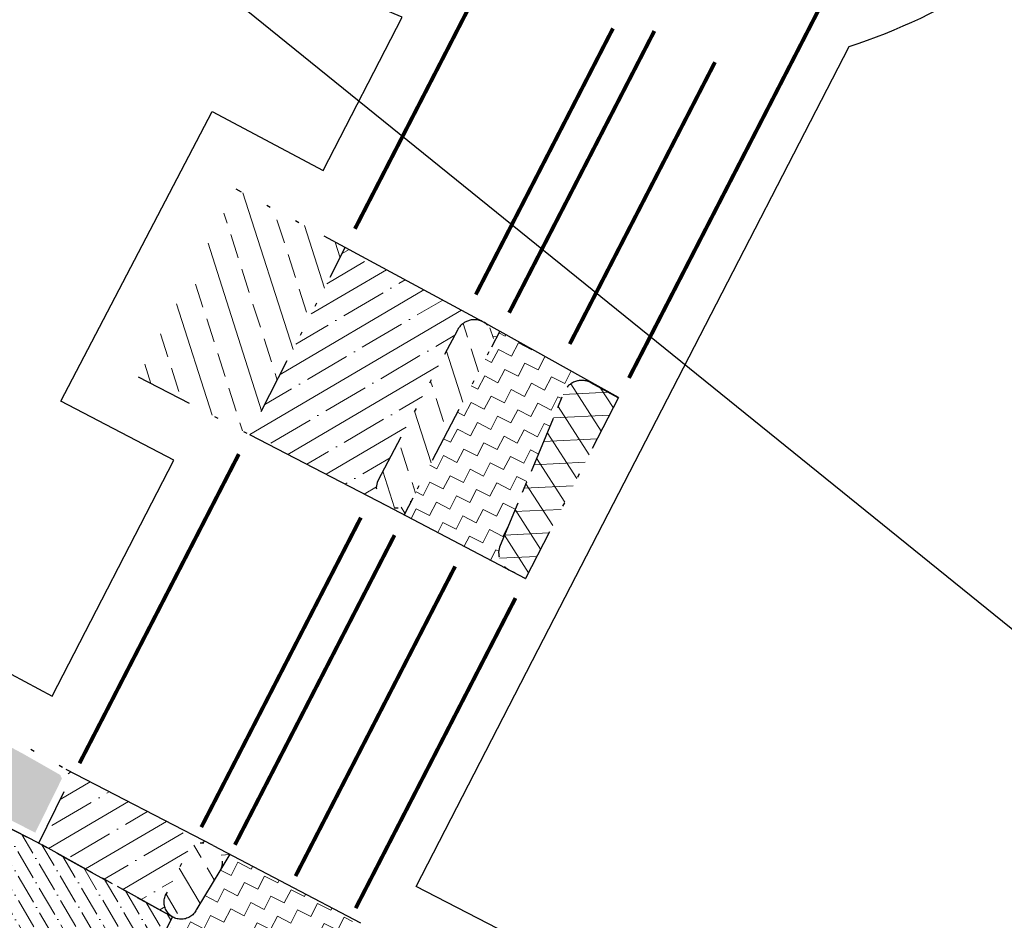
# Model space of a CAD drawing. Header units: metres. Extents: x 152057 to 155740, y 463538 to 465228.
# Tile 55 of 65: x 153829 to 153854, y 463822 to 463845. Entities that reach past the tile are written whole.
import ezdxf

# ---------------------------------------------------------------- set-up
doc = ezdxf.new("R2010")
doc.units = ezdxf.units.M
for name, pattern in [('CENTER__G5', [2.4, 1.5, -0.3, 0.3, -0.3]), ('DIVIDE__G5', [3.75, 1.5, -0.75, 0, -0.75, 0, -0.75]), ('LIJN03-27', [3, 0.3, -2.7]), ('LIJN05-05', [1, 0.5, -0.5])]:
    doc.linetypes.add(name, pattern=pattern)
doc.layers.add('-DR-alg-kader', color=3, linetype='Continuous', plot=False)
for name, color, linetype in [('-DR-alg-projectgrens 1-500', 3, 'PROJECTGRENS_1-500'), ('-DR-v-mk-demarkeren', 252, 'Continuous'), ('-DR-v-vh-asfalt zagen', 10, 'CENTER__G5'), ('-DR-v-vh-band 10x20', 5, 'CENTER__G5'), ('-DR-v-vh-band 18-20x25', 5, 'DIVIDE__G5'), ('-DR-v-vh-bss', 1, 'Continuous'), ('-DR-v-vh-kantverharding', 1, 'Continuous')]:
    doc.layers.add(name, color=color, linetype=linetype)
doc.layers.add('-DR-nw-gr-arc-gras', color=7, linetype='Continuous', true_color=0xd5e7cb)
for name, color, linetype, lineweight in [('-DR-v-gr-begroeiing', 84, 'Continuous', 9), ('-DR-v-vh-arc-asfalt frezen', 252, 'Continuous', 9), ('-DR-v-vh-arc-asfalt opbreken', 252, 'Continuous', 9), ('-DR-v-vh-arc-BSS keiformaat', 252, 'Continuous', 9), ('-DR-v-vh-arc-BSS waalformaat', 252, 'Continuous', 9), ('-DR-v-vh-arc-tegels', 252, 'Continuous', 9)]:
    doc.layers.add(name, color=color, linetype=linetype, lineweight=lineweight)
doc.linetypes.add('PROJECTGRENS_1-500', pattern='A,0.8,-0.32,[133,ltypeshp.shx,S=0.32,R=0,X=-0.32,Y=0],-0.32,3.18', length=4.62)
pattern_1 = [(30.44818846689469, (0, 0), (-0.4826879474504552, 0.8211385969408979), []), (30.44818846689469, (0.6519135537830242, -0.1692253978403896), (-0.4826879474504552, 0.8211385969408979), [1.190625, -0.238125, 0, -0.238125])]
pattern_2 = [(107.7388334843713, (153803.8296248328, 463798.4931350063), (-1.209618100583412, -0.3869419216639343), []), (107.7388334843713, (153804.2409630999, 463799.2914153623), (-1.209618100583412, -0.3869419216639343), [0.635, -0.3175])]
pattern_3 = [(122.7388334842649, (153794.3812303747, 463803.3617080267), (-0.5046866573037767, -0.3244863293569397), []), (182.738833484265, (153794.3812303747, 463803.3617080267), (0.02867007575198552, -0.5993146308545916), [])]

msp = doc.modelspace()

# ---------------------------------------------------------------- hatches: boundary and pattern name
at = {"layer": '-DR-nw-gr-arc-gras'}
h = msp.add_hatch(dxfattribs=at)
h.set_pattern_fill('GRASS', color=256, scale=0.02)
h.set_pattern_definition([(63.89908590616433, (153663.5992021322, 463866.3023531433), (-0.1645423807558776, 0.4806139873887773), [0.09525, -0.6231704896]), (18.89908590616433, (153663.5992021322, 463866.3023531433), (-0.1645423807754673, 0.4806139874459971), [0.09524999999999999, -0.41275]), (108.8990859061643, (153663.5992021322, 463866.3023531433), (-0.4806139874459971, -0.1645423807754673), [0.09525, -0.41275])])
edge = h.paths.add_edge_path()
edge.add_line((153797.5399930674, 463834.3337721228), (153803.9728203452, 463830.9698184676))
edge.add_line((153803.9728203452, 463830.9698184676), (153804.1118400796, 463831.2356633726))
edge.add_line((153804.1118400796, 463831.2356633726), (153806.7702891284, 463829.8454660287))
edge.add_line((153806.7702891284, 463829.8454660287), (153806.631269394, 463829.5796211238))
edge.add_line((153806.631269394, 463829.5796211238), (153813.2973163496, 463826.0937086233))
edge.add_line((153813.2973163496, 463826.0937086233), (153813.4363360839, 463826.3595535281))
edge.add_line((153813.4363360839, 463826.3595535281), (153816.0947851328, 463824.9693561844))
edge.add_line((153816.0947851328, 463824.9693561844), (153815.9557653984, 463824.7035112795))
edge.add_line((153815.9557653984, 463824.7035112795), (153821.9629866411, 463821.5621221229))
edge.add_line((153821.9629866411, 463821.5621221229), (153822.1020063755, 463821.8279670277))
edge.add_line((153822.1020063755, 463821.8279670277), (153824.5221126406, 463820.5624075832))
edge.add_line((153824.5221126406, 463820.5624075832), (153824.7595722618, 463820.4360808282))
edge.add_line((153824.7595722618, 463820.4360808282), (153824.6205383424, 463820.1702087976))
edge.add_line((153824.6205383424, 463820.1702087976), (153825.9742960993, 463819.3615826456))
edge.add_line((153825.9742960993, 463819.3615826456), (153825.9194379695, 463819.2779729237))
edge.add_arc((153815.7267974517, 463803.743286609), 18.57999998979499, 49.54055640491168, 56.730261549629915, ccw=False)
edge.add_line((153827.7835385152, 463817.8801672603), (153829.1053021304, 463816.752891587))
edge.add_arc((153845.1139028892, 463835.5234430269), 24.66999999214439, 229.5405564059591, 241.2806841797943)
edge.add_line((153833.2594947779, 463813.8882423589), (153841.6115660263, 463809.3119565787))
edge.add_arc((153840.6985795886, 463807.6456865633), 1.899999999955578, -24.096238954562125, 61.28068418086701, ccw=False)
edge.add_line((153842.433015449, 463806.8699725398), (153841.7337240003, 463806.895131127))
edge.add_line((153841.7337240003, 463806.895131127), (153839.1178162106, 463808.3638273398))
edge.add_line((153839.1178162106, 463808.3638273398), (153839.7279268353, 463809.4560296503))
edge.add_line((153839.7279268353, 463809.4560296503), (153825.591, 463817.353))
edge.add_line((153825.591, 463817.353), (153806.399, 463827.38))
edge.add_line((153806.399, 463827.38), (153790.122, 463836.275))
edge.add_line((153790.122, 463836.275), (153774.4180229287, 463844.7176352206))
edge.add_line((153774.4180229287, 463844.7176352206), (153777.726759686, 463843.9231771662))
edge.add_arc((153772.4315846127, 463821.8699796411), 22.68000000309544, 62.39333539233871, 76.49835225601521, ccw=False)
edge.add_line((153782.9414765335, 463841.967854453), (153786.8417692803, 463839.9282529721))
edge.add_line((153786.8417692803, 463839.9282529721), (153786.9807890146, 463840.194097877))
edge.add_line((153786.9807890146, 463840.194097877), (153789.6392380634, 463838.8039005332))
edge.add_line((153789.6392380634, 463838.8039005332), (153789.5002183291, 463838.5380556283))
edge.add_line((153789.5002183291, 463838.5380556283), (153794.8815440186, 463835.7239694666))
edge.add_line((153794.8815440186, 463835.7239694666), (153795.020563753, 463835.9898143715))
edge.add_line((153795.020563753, 463835.9898143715), (153797.6790128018, 463834.5996170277))
edge.add_line((153797.6790128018, 463834.5996170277), (153797.5399930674, 463834.3337721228))
at = {"layer": '-DR-v-gr-begroeiing'}
h = msp.add_hatch(dxfattribs=at)
h.set_pattern_fill('ANSI38', color=256, scale=0.15)
h.set_pattern_definition([(17.73883348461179, (153660.4690444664, 463872.3640404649), (-0.1451032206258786, 0.4536067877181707), []), (107.7388334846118, (153660.4690444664, 463872.3640404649), (-0.7438132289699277, 0.7621103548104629), [1.190625, -0.714375])])
h.paths.add_polyline_path([(153719.2745970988, 463881.6493133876), (153709.3458602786, 463886.0193172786), (153707.0884767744, 463886.9710878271), (153706.5313617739, 463885.4112763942), (153723.524, 463877.924), (153745.183, 463867.5419999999), (153754.982, 463862.4599999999), (153765.14, 463857.4419999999), (153781.5965525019, 463848.4184692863), (153784.0118462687, 463847.3537272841), (153794.5581301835, 463841.9740117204), (153800.1659715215, 463838.9325554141), (153807.6795477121, 463835.008776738), (153818.1939541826, 463829.3710949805), (153828.9365039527, 463823.8528167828), (153829.6338358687, 463825.2676687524), (153829.5905435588, 463825.3633884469), (153828.6149898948, 463825.9192271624), (153817.2160895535, 463831.9868902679), (153805.6423312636, 463838.024764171), (153774.7996259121, 463854.1871337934), (153769.4174305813, 463857.0497058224), (153748.4798244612, 463867.7794790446), (153741.5686646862, 463871.2200650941), (153729.1104787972, 463877.1132069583), (153724.552149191, 463879.2694168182), (153723.1868327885, 463879.8846581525)])
at = {"layer": '-DR-v-vh-arc-asfalt frezen'}
h = msp.add_hatch(dxfattribs=at)
h.set_pattern_fill('AVH-ASFALT_FREESVAK', color=256, scale=0.25, pattern_type=2)
h.set_pattern_definition([(332.7388334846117, (500794.4463793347, 806394.153691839), (0.5261621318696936, 0.1683127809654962), [0.390625, -0.390625]), (62.73883348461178, (500794.7936167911, 806393.9747671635), (-0.1683127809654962, 0.5261621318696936), [0.3906249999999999, -0.3906249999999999])])
edge = h.paths.add_edge_path()
edge.add_arc((153841.5571696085, 463831.1750340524), 0.5000000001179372, 157.3438238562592, 242.2044303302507)
edge.add_line((153841.3240104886, 463830.7327255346), (153838.5827420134, 463832.1689361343))
edge.add_line((153838.5827420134, 463832.1689361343), (153841.0859989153, 463836.9713008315))
edge.add_line((153841.0859989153, 463836.9713008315), (153843.4691838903, 463835.6216423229))
edge.add_arc((153843.2299630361, 463835.1825826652), 0.5000000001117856, 61.41632309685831, 157.3438238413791)
edge.add_line((153842.7685465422, 463835.375182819), (153841.0957531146, 463831.3676342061))
h = msp.add_hatch(dxfattribs=at)
h.set_pattern_fill('AVH-ASFALT_FREESVAK', color=256, scale=0.25, pattern_type=2)
h.set_pattern_definition([(332.7388334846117, (153265.3658600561, 463978.6637175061), (0.5261621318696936, 0.1683127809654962), [0.390625, -0.390625]), (62.73883348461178, (153265.7130975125, 463978.4847928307), (-0.1683127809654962, 0.5261621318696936), [0.3906249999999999, -0.3906249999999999])])
edge = h.paths.add_edge_path()
edge.add_line((153834.0287231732, 463823.2905150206), (153833.766, 463822.857))
edge.add_line((153833.766, 463822.857), (153833.163, 463821.8620000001))
edge.add_arc((153832.7523677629, 463822.0343023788), 0.4453166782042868, 239.1480787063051, 337.2369492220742, ccw=False)
edge.add_line((153832.524, 463821.6520000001), (153832.3580839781, 463821.330008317))
edge.add_line((153832.3580839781, 463821.330008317), (153833.6008343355, 463820.6896433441))
edge.add_line((153833.6008343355, 463820.6896433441), (153832.2465748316, 463818.0614444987))
edge.add_line((153832.2465748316, 463818.0614444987), (153835.0435366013, 463816.5282800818))
edge.add_line((153835.0435366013, 463816.5282800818), (153836.2792385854, 463818.7833697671))
edge.add_arc((153838.8214311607, 463820.726886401), 3.199999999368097, 170.2635479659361, 217.3980605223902, ccw=False)
edge.add_line((153835.6675237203, 463821.2680590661), (153836.8030077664, 463821.0732236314))
edge.add_line((153836.8030077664, 463821.0732236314), (153836.836, 463821.292))
edge.add_arc((153837.2512655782, 463821.0547188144), 0.4782759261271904, 66.10459204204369, 150.2565156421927, ccw=False)
edge.add_line((153837.445, 463821.492), (153834.0287231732, 463823.2905150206))
at = {"layer": '-DR-v-vh-arc-asfalt opbreken'}
h = msp.add_hatch(dxfattribs=at)
h.set_pattern_fill('AVH-ASFALT_LAAG1-D', color=256, scale=20, angle=-270, pattern_type=2)
h.set_pattern_definition(pattern_3)
edge = h.paths.add_edge_path()
edge.add_line((153841.0859989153, 463836.9713008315), (153840.6922028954, 463837.191199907))
edge.add_arc((153840.4225890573, 463836.7736099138), 0.4970644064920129, -26.091247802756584, 57.151995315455, ccw=False)
edge.add_line((153840.8690000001, 463836.5550000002), (153841.0859989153, 463836.9713008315))
h = msp.add_hatch(dxfattribs=at)
h.set_pattern_fill('AVH-ASFALT_LAAG1-D', color=256, scale=20, angle=-270, pattern_type=2)
h.set_pattern_definition([(122.7388334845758, (502880.5632600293, 805672.0225700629), (-0.504686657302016, -0.324486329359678), []), (182.7388334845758, (502880.5632600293, 805672.0225700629), (0.02867007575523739, -0.599314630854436), [])])
edge = h.paths.add_edge_path()
edge.add_arc((153841.5571696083, 463831.1750340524), 0.4999999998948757, 157.3438238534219, 237.6043773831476)
edge.add_line((153841.2892884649, 463830.7528496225), (153841.7630000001, 463830.5050000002))
edge.add_line((153841.7630000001, 463830.5050000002), (153844.1863554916, 463835.230892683))
edge.add_line((153844.1863554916, 463835.230892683), (153843.4691838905, 463835.6216423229))
edge.add_arc((153843.2299630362, 463835.1825826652), 0.5000000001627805, 61.41632309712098, 157.3438238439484)
edge.add_line((153842.7685465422, 463835.375182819), (153841.0957531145, 463831.367634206))
h = msp.add_hatch(dxfattribs=at)
h.set_pattern_fill('AVH-ASFALT_LAAG1-D', color=256, scale=20, angle=-270, pattern_type=2)
h.set_pattern_definition(pattern_3)
edge = h.paths.add_edge_path()
edge.add_line((153838.809, 463832.603), (153838.5827420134, 463832.1689361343))
edge.add_line((153838.5827420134, 463832.1689361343), (153838.1320000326, 463832.4049999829))
edge.add_arc((153838.3671056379, 463832.8575251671), 0.5099545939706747, 242.546251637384, 330.0586402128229)
h = msp.add_hatch(dxfattribs=at)
h.set_pattern_fill('AVH-ASFALT_LAAG1-D', color=256, scale=20, angle=-270, pattern_type=2)
h.set_pattern_definition(pattern_3)
edge = h.paths.add_edge_path()
edge.add_line((153833.766, 463822.857), (153834.0287231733, 463823.2905150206))
edge.add_line((153834.0287231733, 463823.2905150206), (153833.594, 463823.519))
edge.add_arc((153833.336599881, 463823.0987782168), 0.4927891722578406, -29.38214019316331, 58.51111511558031, ccw=False)
at = {"layer": '-DR-v-vh-arc-BSS keiformaat'}
h = msp.add_hatch(dxfattribs=at)
h.set_pattern_fill('ANSI36', color=256, scale=0.1, angle=90)
h.set_pattern_definition([(120.4481884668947, (-2.047595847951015, 1.122363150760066), (-0.555280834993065, 0.3181015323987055), [0.7937500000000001, -0.15875, 0, -0.15875])])
h.paths.add_polyline_path([(153828.345365, 463822.1835341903), (153827.5380813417, 463820.6377943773), (153832.2465748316, 463818.0614444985), (153833.6008343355, 463820.6896433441), (153832.3580839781, 463821.330008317), (153832.5239999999, 463821.6519999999), (153829.0260000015, 463823.5819999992), (153825.5326912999, 463825.3764575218), (153824.8343100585, 463824.0409557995)])
at = {"layer": '-DR-v-vh-arc-BSS waalformaat'}
h = msp.add_hatch(dxfattribs=at)
h.set_pattern_fill('ANSI33', color=256, scale=0.2, angle=89.99999999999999)
h.set_pattern_definition(pattern_2)
h.paths.add_polyline_path([(153837.0460000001, 463839.1590000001), (153834.194, 463840.6820000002), (153831.628, 463835.7760000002), (153834.539, 463834.2680000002)])
h = msp.add_hatch(dxfattribs=at)
h.set_pattern_fill('ANSI33', color=256, scale=0.2, angle=89.99999999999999)
h.set_pattern_definition(pattern_2)
edge = h.paths.add_edge_path()
edge.add_arc((153840.4223279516, 463836.7740221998), 0.4962444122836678, 63.20949564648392, 153.5574446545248)
edge.add_line((153839.978, 463836.995), (153837.899, 463833.06))
edge.add_arc((153838.3686331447, 463832.8578672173), 0.5112855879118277, 156.7126804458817, 241.1591427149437)
edge.add_line((153838.122, 463832.41), (153838.132, 463832.405))
edge.add_arc((153838.3671056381, 463832.8575251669), 0.5099545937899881, 242.5462474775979, 330.0586402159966)
edge.add_line((153838.809, 463832.603), (153840.869, 463836.555))
edge.add_arc((153840.4225890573, 463836.7736099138), 0.4970644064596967, 333.9087521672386, 418.405927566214)
edge.add_line((153840.683, 463837.197), (153840.646, 463837.217))
h = msp.add_hatch(dxfattribs=at)
h.set_pattern_fill('ANSI33', color=256, scale=0.2, angle=89.99999999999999)
h.set_pattern_definition([(120.4481884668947, (0, 0), (-1.094851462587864, -0.6435839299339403), []), (120.4481884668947, (0.2256338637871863, 0.869218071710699), (-1.094851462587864, -0.6435839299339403), [0.635, -0.3175])])
edge = h.paths.add_edge_path()
edge.add_arc((153832.7523677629, 463822.0343023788), 0.4453166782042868, 143.3697457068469, 337.2369492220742, ccw=False)
edge.add_line((153832.395, 463822.3), (153832.92, 463823.362))
edge.add_arc((153833.3365998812, 463823.0987782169), 0.4927891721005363, -29.382140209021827, 147.7139287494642, ccw=False)
edge.add_line((153833.766, 463822.857), (153833.163, 463821.862))
at = {"layer": '-DR-v-vh-arc-tegels'}
h = msp.add_hatch(dxfattribs=at)
h.set_pattern_fill('ANSI35', color=256, scale=0.15)
h.set_pattern_definition(pattern_1)
edge = h.paths.add_edge_path()
edge.add_line((153840.646000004, 463837.2169999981), (153837.0460000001, 463839.1590000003))
edge.add_line((153837.0460000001, 463839.1590000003), (153834.5390000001, 463834.2680000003))
edge.add_line((153834.5390000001, 463834.2680000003), (153838.1219999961, 463832.4100000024))
edge.add_arc((153838.3686331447, 463832.8578672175), 0.5112855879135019, 156.7126804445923, 241.1591422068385, ccw=False)
edge.add_line((153837.8990000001, 463833.0600000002), (153839.978, 463836.9950000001))
edge.add_arc((153840.4223279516, 463836.7740221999), 0.4962444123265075, 63.20949513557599, 153.5574446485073, ccw=False)
h = msp.add_hatch(dxfattribs=at)
h.set_pattern_fill('ANSI35', color=256, scale=0.15)
h.set_pattern_definition(pattern_1)
edge = h.paths.add_edge_path()
edge.add_arc((153833.3365998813, 463823.098778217), 0.4927891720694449, 66.8912572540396, 147.7139287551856, ccw=False)
edge.add_line((153833.5300085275, 463823.5520267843), (153829.746, 463825.5050000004))
edge.add_line((153829.746, 463825.5050000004), (153829.8550000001, 463825.2640000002))
edge.add_line((153829.8550000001, 463825.2640000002), (153829.0260000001, 463823.5820000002))
edge.add_line((153829.0260000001, 463823.5820000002), (153832.5240000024, 463821.6519999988))
edge.add_arc((153832.752367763, 463822.0343023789), 0.4453166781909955, 143.3697457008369, 239.1480790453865, ccw=False)
edge.add_line((153832.3950000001, 463822.3000000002), (153832.9200000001, 463823.3620000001))

# ---------------------------------------------------------------- linework, layer by layer
at = {"layer": '-DR-alg-kader'}
msp.add_lwpolyline([(154169.1253635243, 464191.397187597), (153867.6297841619, 463818.5424280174), (153799.007401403, 463874.0314475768), (154100.5029807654, 464246.8862071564)], close=True, dxfattribs=at)
at = {"layer": '-DR-alg-projectgrens 1-500', "flags": 128}
for points in [[(153511.3509244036, 463946.4033518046), (153521.1535515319, 463943.9575321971), (153528.981230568, 463941.8734164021), (153547.3648050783, 463937.375966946), (153555.4982266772, 463935.3346219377), (153568.8073447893, 463932.2830148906), (153586.3344468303, 463928.5882041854), (153594.0590447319, 463926.8269998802), (153605.5615836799, 463923.8779905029), (153608.9640409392, 463923.0055140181), (153618.3057192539, 463920.3693169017), (153634.2807767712, 463915.3227170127), (153646.1687783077, 463911.5319334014), (153654.0297129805, 463908.8658857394), (153661.9871374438, 463906.1803551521), (153676.9675454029, 463900.7821182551), (153691.2585761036, 463895.309000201), (153704.4876769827, 463889.9125768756), (153710.0185479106, 463887.5806204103), (153719.9665217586, 463883.2021495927), (153723.885254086, 463881.4345638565), (153725.2648810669, 463880.8128738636), (153729.837409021, 463878.6499478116), (153742.3110148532, 463872.7495117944), (153749.2463165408, 463869.2969071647), (153770.2042706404, 463858.5567063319), (153775.5933056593, 463855.6904965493), (153806.4300155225, 463839.5312687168), (153818.0104978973, 463833.4898869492), (153829.3783573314, 463827.421589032), (153832.5628360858, 463833.600731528), (153829.6014532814, 463835.137870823), (153833.5660205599, 463842.7178268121), (153836.4638981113, 463841.1703276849), (153838.5344592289, 463845.188031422), (153837.0923033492, 463845.7918012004), (153826.1568557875, 463851.2888770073), (153825.4078610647, 463850.55408143), (153819.6802197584, 463853.388064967), (153820.9881277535, 463856.0314211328, 0.08957138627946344), (153817.7137186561, 463861.6844467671), (153812.6672429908, 463864.7576345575), (153808.3474795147, 463867.0194432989), (153806.2120672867, 463867.8018183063), (153803.2473412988, 463868.9307602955), (153797.3781743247, 463871.1547920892), (153786.5424740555, 463875.1429456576), (153781.6092708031, 463876.9938981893), (153768.6400016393, 463881.8683758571), (153759.9966834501, 463885.1258726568), (153749.3960743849, 463889.1437889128), (153739.8450180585, 463892.9882518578), (153734.585347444, 463895.1218729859), (153728.8563568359, 463897.3484848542), (153718.2754116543, 463901.3092237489), (153711.0560453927, 463903.9500655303), (153696.9976534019, 463909.0169276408), (153684.954402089, 463913.4686937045), (153675.0763413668, 463916.8907147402), (153671.4622362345, 463918.2270141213), (153652.8683017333, 463924.612406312), (153648.5836984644, 463926.0266737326), (153633.2011693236, 463930.8214099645), (153622.5065693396, 463934.1788892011), (153613.6856431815, 463936.7348112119), (153603.9132512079, 463939.5942924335), (153593.9189345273, 463942.3611032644), (153589.9843350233, 463943.5083622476), (153585.9472267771, 463944.5694482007), (153573.8689393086, 463947.8237950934), (153566.7329072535, 463949.7129504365), (153559.9277441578, 463951.4765476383), (153555.5171535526, 463952.6843395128), (153555.0560652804, 463950.9431524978), (153534.264657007, 463956.4489795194), (153535.4135064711, 463960.7873283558), (153514.0989865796, 463966.651217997), (153513.7821717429, 463961.8325034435), (153513.7623995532, 463955.0310012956), (153512.4846393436, 463950.1940038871)], [(153868.3908755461, 463806.4902070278), (153861.7105984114, 463805.3716984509), (153856.6794687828, 463808.1090192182), (153858.975126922, 463812.0779475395), (153838.9006658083, 463822.4495938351), (153842.0926076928, 463828.6432177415), (153845.889739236, 463836.0111478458), (153850.2228516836, 463844.4190919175, 0.1304800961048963), (153856.9101492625, 463848.7262496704, -0.001837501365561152), (153865.765998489, 463843.5180858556), (153864.9976814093, 463842.2366714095), (153869.7113219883, 463839.4126369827), (153870.102909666, 463840.0569176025), (153877.502301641, 463835.5029348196, 0.09218028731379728), (153879.9282141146, 463829.9795595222), (153874.7558428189, 463819.4489114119), (153873.6003043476, 463820.133508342), (153869.2966240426, 463811.2249697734), (153870.425128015, 463810.6318271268)]]:
    msp.add_lwpolyline(points, format="xyb", close=True, dxfattribs=at)
at = {"layer": '-DR-v-mk-demarkeren', "linetype": 'LIJN05-05', "const_width": 0.1, "flags": 128}
for points in [[(153840.3008542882, 463845.474698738), (153837.2980543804, 463839.6480847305)], [(153849.4546908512, 463845.4295062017), (153844.4642734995, 463835.7461318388)], [(153844.0467228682, 463844.8899241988), (153840.4584543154, 463837.9272705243)], [(153845.1299590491, 463844.822938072), (153841.3312873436, 463837.4520194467)], [(153834.2605898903, 463833.7542077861), (153830.0933042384, 463825.6680329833)], [(153837.4519633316, 463832.0934943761), (153833.2790199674, 463823.9963413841)], [(153838.3333505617, 463831.634841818), (153834.1588446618, 463823.5346568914)], [(153841.4970415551, 463829.9885336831), (153837.3169270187, 463821.8774657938)]]:
    msp.add_lwpolyline(points, dxfattribs=at)
at = {"layer": '-DR-v-mk-demarkeren', "linetype": 'LIJN03-27', "const_width": 0.1, "flags": 128}
for points in [[(153846.7150358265, 463844.0060539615), (153842.9163641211, 463836.6351353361)], [(153839.9184273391, 463830.8179577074), (153835.7439214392, 463822.7177727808)]]:
    msp.add_lwpolyline(points, dxfattribs=at)
at = {"layer": '-DR-v-vh-asfalt zagen', "flags": 128}
for points in [[(153841.0859989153, 463836.9713008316), (153840.869, 463836.555)], [(153838.809, 463832.603), (153838.5827420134, 463832.1689361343)], [(153834.0287231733, 463823.2905150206), (153833.766, 463822.857)]]:
    msp.add_lwpolyline(points, dxfattribs=at)
msp.add_lwpolyline([(153844.1861797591, 463835.2309884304), (153843.4691838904, 463835.6216423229, 0.4448496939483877), (153842.7685465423, 463835.375182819), (153841.0957531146, 463831.3676342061, 0.3896554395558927), (153841.3262829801, 463830.7315350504), (153841.7628298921, 463830.5042676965)], format="xyb", dxfattribs=at)
at = {"layer": '-DR-v-vh-band 10x20', "flags": 128}
msp.add_lwpolyline([(153510.503, 463941.8699999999), (153517.259, 463941.0700000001), (153524.457, 463939.67), (153533.205, 463937.5760000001), (153545.225, 463934.713), (153558.156, 463931.6660000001), (153570.461, 463928.9160000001), (153582.185, 463926.2980000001), (153603.032, 463921.388), (153615.891, 463917.9080000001), (153632.718, 463912.7180000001), (153644.364, 463908.9400000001), (153656.503, 463904.816), (153662.991, 463902.6060000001), (153672.609, 463899.111), (153678.878, 463896.7770000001, -0.1113520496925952), (153684.463, 463893.3030000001), (153688.513, 463888.714, 0.1311876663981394), (153692.483, 463885.7180000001), (153699.697, 463882.496), (153720.922, 463873.0710000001), (153742.923, 463862.991), (153753.349, 463858.464), (153763.981, 463853.5690000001), (153764.401, 463853.3420000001), (153768.068, 463851.888), (153770.68, 463851.072), (153773.963, 463850.3190000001), (153778.149, 463849.2930000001), (153781.526, 463848.2310000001), (153783.926, 463847.1730000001), (153794.465, 463841.7970000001), (153800.072, 463838.7560000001), (153807.586, 463834.8320000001), (153818.101, 463829.1940000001), (153829.026, 463823.5820000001), (153832.524, 463821.6520000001)], format="xyb", dxfattribs=at)
msp.add_lwpolyline([(153832.5317543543, 463821.6474733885), (153829.026, 463823.582), (153829.0259008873, 463823.5820509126)], dxfattribs=at)
at = {"layer": '-DR-v-vh-band 18-20x25', "flags": 128}
for points in [[(153831.628, 463835.776), (153834.539, 463834.268), (153837.046, 463839.159), (153834.194, 463840.682), (153834.194, 463840.682), (153834.194, 463840.682)], [(153844.19, 463835.238), (153841.763, 463830.505)], [(153829.026, 463823.582), (153829.855, 463825.264), (153829.746, 463825.505), (153828.714, 463826.093)]]:
    msp.add_lwpolyline(points, dxfattribs=at)
for points in [[(153840.646, 463837.217, 0.4159933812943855), (153839.978, 463836.995), (153837.899, 463833.06, 0.3861008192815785), (153838.122, 463832.41), (153838.132, 463832.405, 0.4015534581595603), (153838.809, 463832.603), (153840.869, 463836.555, 0.3863551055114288), (153840.683, 463837.197)], [(153833.163, 463821.862, -1.128975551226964), (153832.395, 463822.3), (153832.92, 463823.362, -0.9749741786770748), (153833.766, 463822.857)]]:
    msp.add_lwpolyline(points, format="xyb", close=True, dxfattribs=at)
at = {"layer": '-DR-v-vh-bss'}
for points in [[(153829.026, 463823.582), (153818.101, 463829.194), (153813.957641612, 463831.4156124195)], [(153833.5940000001, 463823.5190000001), (153829.7460000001, 463825.5050000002)], [(153833.5891809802, 463823.5219140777), (153837.445, 463821.492)], [(153832.524, 463821.6519999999), (153832.3580839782, 463821.330008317), (153833.6008343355, 463820.6896433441), (153832.2465748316, 463818.0614444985)]]:
    msp.add_lwpolyline(points, dxfattribs=at)
at = {"layer": '-DR-v-vh-kantverharding', "flags": 128}
for points in [[(153844.1900000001, 463835.2380000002), (153840.6460000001, 463837.2170000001), (153837.0460000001, 463839.1590000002)], [(153834.539, 463834.2680000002), (153838.1219999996, 463832.4100000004), (153841.7630000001, 463830.5050000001)]]:
    msp.add_lwpolyline(points, dxfattribs=at)

doc.saveas('drawing.dxf')
